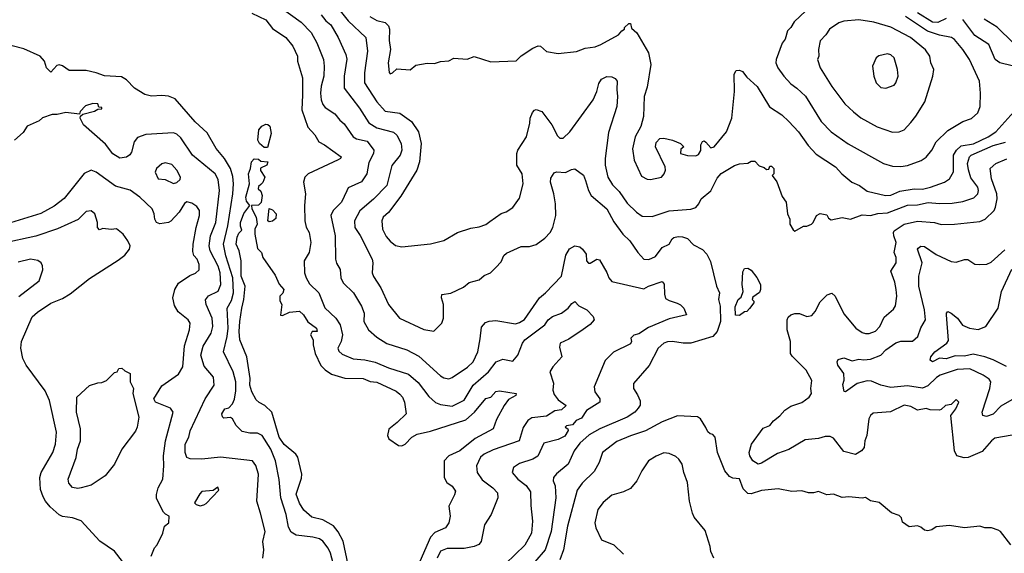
# Model space of a CAD drawing. Extents: x 1793424 to 1900092, y 321114 to 470632.
# Tile 216 of 256: x 1842490 to 1848351, y 432144 to 435322. Entities that reach past the tile are written whole.
import ezdxf

# ---------------------------------------------------------------- set-up
doc = ezdxf.new("R2010")
doc.units = 0

msp = doc.modelspace()

# ---------------------------------------------------------------- linework, layer by layer
at = {"layer": '0CON05XD'}
for points in [[(1844025, 435408.6), (1844165, 435306.9), (1844224.2, 435245), (1844259.2, 435185), (1844297.5, 435085), (1844302.9, 435045), (1844301.1, 434985), (1844283.6, 434926.4), (1844281.1, 434885), (1844284.5, 434844.5), (1844295, 434816.7), (1844308.3, 434798.3), (1844365, 434761.4), (1844395, 434722.9), (1844421.1, 434701.1), (1844474.6, 434624.6), (1844495, 434613.3), (1844558.1, 434598.1), (1844597.5, 434545), (1844595.7, 434525), (1844568.7, 434471.3), (1844555.4, 434405), (1844525, 434355.6), (1844445, 434320), (1844437, 434303), (1844405.8, 434235), (1844356, 434185), (1844342.5, 434155), (1844367.5, 434035), (1844369.2, 433895), (1844375, 433872.5), (1844398, 433835), (1844401.9, 433785), (1844414.4, 433755), (1844476, 433695), (1844525.4, 433615.4), (1844540, 433575), (1844538.8, 433525), (1844566.7, 433475), (1844615, 433431.2), (1844675, 433394.3), (1844795, 433355.7), (1844865, 433318.6), (1844995, 433202), (1845015, 433190), (1845045, 433184), (1845065, 433191.2), (1845155, 433252), (1845188.8, 433285), (1845218, 433345), (1845231.7, 433421.7), (1845238.6, 433491.4), (1845262.1, 433517.9), (1845285, 433527.1), (1845325, 433530.8), (1845441.7, 433511.7), (1845465, 433518), (1845495, 433537.5), (1845584.6, 433665.4), (1845620.8, 433695), (1845714.2, 433795), (1845740.2, 433919.8), (1845763.4, 433956.6), (1845795, 433975.5), (1845825, 433969.4), (1845840.6, 433955), (1845862.2, 433925), (1845864.4, 433885), (1845875, 433871.2), (1845885, 433871.2), (1845925, 433896.2), (1845941.7, 433891.7), (1845985.9, 433815.9), (1845996.7, 433785), (1846015, 433763.8), (1846205, 433718.8), (1846232.5, 433735), (1846315, 433762.5), (1846326.7, 433746.7), (1846328.3, 433688.3), (1846335, 433662.5), (1846355, 433648.8), (1846404.1, 433634.1), (1846424.1, 433624.1), (1846442.5, 433605), (1846460, 433565), (1846355, 433540.6), (1846232, 433488), (1846175, 433450.8), (1846145, 433443.8), (1846127.5, 433425), (1846132.5, 433405), (1846125, 433392.5), (1846025, 433341.2), (1845975, 433293.3), (1845909.2, 433135), (1845913.8, 433105), (1845944, 433065), (1845943.8, 433045), (1845862.9, 432995), (1845835, 432950), (1845802.5, 432935), (1845780.5, 432909.5), (1845745, 432902.5), (1845737.5, 432895), (1845752.5, 432885), (1845753.8, 432875), (1845735, 432841.5), (1845695, 432821.9), (1845609.3, 432800.7), (1845575, 432722), (1845545, 432704.4), (1845465, 432678.6), (1845430, 432655), (1845422, 432625), (1845455, 432586), (1845505, 432548), (1845531.2, 432511.2), (1845531.7, 432428.3), (1845542.9, 432335), (1845535.5, 432264.5), (1845496.3, 432193.7), (1845323.4, 432026.6)], [(1844365.7, 435415), (1844445, 435315.7), (1844550, 435215), (1844559.4, 435135), (1844541.9, 435005), (1844542.5, 434945), (1844615, 434832.5), (1844665, 434778), (1844753.3, 434765), (1844822, 434715), (1844864.3, 434655), (1844880, 434585), (1844870, 434475), (1844854, 434425), (1844758.9, 434271.1), (1844685.5, 434174.5), (1844654, 434145), (1844646, 434125), (1844648.8, 434075), (1844671.3, 434031.3), (1844695, 434003.8), (1844727.3, 433977.3), (1844765, 433968.8), (1844935, 433986.2), (1845015, 434007.5), (1845096.1, 434053.9), (1845175, 434080), (1845225, 434087.5), (1845265, 434103.3), (1845289.2, 434120.8), (1845355, 434167.5), (1845385, 434177.5), (1845426.1, 434203.9), (1845465, 434260), (1845486.7, 434345), (1845480, 434405), (1845450, 434455), (1845450, 434525), (1845456, 434545), (1845505.8, 434625), (1845527.1, 434705), (1845529.2, 434735), (1845541.7, 434768.3), (1845555, 434783.3), (1845565, 434786.2), (1845598.8, 434775), (1845657.5, 434695), (1845691.2, 434631.2), (1845705, 434616.7), (1845725, 434616.2), (1845764.2, 434655), (1845903.1, 434845), (1845925.5, 434894.5), (1845937.9, 434942.1), (1845953.2, 434966.8), (1845985, 434983.8), (1846015, 434981.2), (1846035, 434971.2), (1846047.1, 434955), (1846044.1, 434905.9), (1846049.4, 434865), (1846044.4, 434805), (1845995, 434650), (1845975.7, 434495), (1845975.7, 434455), (1845990, 434385), (1846018.7, 434338.7), (1846058.3, 434298.3), (1846105, 434229.2), (1846161.2, 434175), (1846195, 434152), (1846255, 434150), (1846355, 434182.9), (1846485, 434194), (1846515, 434203.3), (1846533.3, 434225), (1846546.7, 434255), (1846605, 434303.3), (1846641.7, 434378.3), (1846665, 434406.7), (1846745, 434453.3), (1846775, 434463.3), (1846825, 434467.5), (1846845, 434480), (1846865, 434480), (1846891.7, 434451.7), (1846921.7, 434441.7), (1846935, 434430), (1846948.3, 434431.7), (1846955, 434450), (1846965, 434450), (1846980, 434435), (1846980, 434405), (1846970, 434395), (1846997, 434357), (1847028.3, 434268.3), (1847052.5, 434235), (1847061.2, 434165), (1847073.6, 434133.6), (1847073.3, 434105), (1847095, 434070), (1847105, 434062.5), (1847155, 434092.5), (1847175, 434092.5), (1847202.5, 434105), (1847213.3, 434115), (1847232.5, 434155), (1847255, 434167.5), (1847295, 434160), (1847305, 434140), (1847320.7, 434130.7), (1847385, 434143.3), (1847435, 434133.3), (1847505, 434159.2), (1847555, 434155.8), (1847597.8, 434167.8), (1847655, 434172.5), (1847775, 434217.1), (1847835, 434220), (1847897.2, 434232.8), (1847965, 434226.7), (1848041.4, 434228.6), (1848105, 434240), (1848169.1, 434260.9), (1848193.8, 434285), (1848197.5, 434305), (1848192.5, 434325), (1848150.9, 434380.9), (1848137.2, 434427.2), (1848132.2, 434465), (1848144.6, 434505.4), (1848154.6, 434515.4), (1848285, 434572.5), (1848357.6, 434592.4)], [(1847204.2, 435405.8), (1847100.3, 435309.7), (1847080, 435275), (1847060, 435255), (1847046.7, 435205), (1847028.3, 435181.7), (1846993.3, 435085), (1846991.2, 435065), (1847003.8, 435035), (1847038.8, 434985), (1847080, 434940), (1847116.2, 434915), (1847166.8, 434866.8), (1847260.8, 434715), (1847320, 434655), (1847422.4, 434582.4), (1847632.5, 434465), (1847685, 434450), (1847735, 434448)], [(1843871.7, 435361.7), (1843955, 435320.8), (1843995, 435268.8), (1844075, 435216), (1844116, 435165), (1844144.2, 435105), (1844144.4, 435074.4), (1844173.3, 434975), (1844172.7, 434875), (1844168.9, 434785), (1844205, 434681.2), (1844245.8, 434635.8), (1844270, 434595), (1844305, 434576.2), (1844402.5, 434505), (1844400, 434495), (1844385, 434486.7), (1844206.7, 434405), (1844186.2, 434385), (1844179.2, 434355), (1844191.4, 434285), (1844184.5, 434215), (1844187.5, 434125), (1844195.9, 434085.9), (1844212, 434055), (1844222, 433995), (1844213.9, 433936.1), (1844184.2, 433885), (1844185.6, 433815), (1844194.3, 433785), (1844215, 433748.8), (1844270.8, 433695), (1844306.8, 433606.8), (1844372, 433545), (1844396.9, 433505), (1844411.4, 433445), (1844404.4, 433405.6), (1844384, 433365), (1844388.8, 433348.8), (1844409.4, 433329.4), (1844475, 433303.3), (1844545, 433297.1), (1844605, 433281.9), (1844685, 433248.1), (1844805, 433211.4), (1844861.4, 433161.4), (1844925, 433078), (1844965, 433042), (1844995, 433030), (1845065, 433020.6), (1845135, 433055.7), (1845189.4, 433145), (1845280, 433225), (1845325.7, 433284.3), (1845365, 433300), (1845425, 433288.8), (1845455, 433324), (1845482.7, 433395), (1845496.9, 433415), (1845615.5, 433504.5), (1845636, 433535), (1845661.2, 433555), (1845715, 433574.2), (1845755, 433604.2), (1845777.3, 433632.7), (1845795, 433643.3), (1845817.8, 433617.8), (1845866.2, 433595), (1845903.3, 433555), (1845910, 433535), (1845885, 433506.2), (1845845, 433477.1), (1845759.7, 433420.3), (1845708, 433395), (1845702.3, 433372.3), (1845716.2, 433315), (1845664, 433255), (1845646.2, 433225), (1845667.7, 433157.7), (1845664, 433115), (1845670.9, 433090.9), (1845695, 433059.2), (1845743.3, 433025), (1845715, 432998), (1845675, 432991.9), (1845625, 432961.4), (1845539.1, 432950.9), (1845515.6, 432934.4), (1845486.8, 432893.2), (1845463.3, 432815), (1845308.9, 432761.1), (1845253.8, 432735), (1845233.6, 432716.4), (1845209.2, 432665), (1845212.9, 432625), (1845242.4, 432582.4), (1845306.2, 432535), (1845333.8, 432505), (1845336.2, 432475), (1845296.2, 432375), (1845256.1, 432313.9), (1845236.2, 432215), (1845222.3, 432197.7), (1845195, 432184), (1845135, 432172.2), (1845035, 432172.2), (1844995, 432157.5), (1844974.6, 432115.4)], [(1844285, 435350), (1844311.4, 435315), (1844341.2, 435291.2), (1844386.4, 435216.4), (1844432, 435115), (1844436.8, 435086.8), (1844420.6, 434985), (1844420.8, 434915), (1844511.9, 434795), (1844567.8, 434707.8), (1844615, 434678.9), (1844715, 434652), (1844735.8, 434635), (1844761.4, 434585), (1844764.2, 434545), (1844755.6, 434515), (1844705, 434453.3), (1844675.6, 434335), (1844595, 434252.9), (1844515.5, 434184.5), (1844482, 434125), (1844484.3, 434085), (1844516.2, 434036.2), (1844587.1, 433895), (1844591.4, 433875), (1844588, 433815), (1844595, 433792.5), (1844638.8, 433725), (1844685, 433626.7), (1844750, 433545), (1844895, 433476.2), (1844955, 433467.5), (1845002.5, 433515), (1845012.5, 433545), (1845012.5, 433625), (1845000, 433665), (1845002.5, 433685), (1845057, 433693), (1845130.7, 433729.3), (1845165, 433756.7), (1845225, 433773.3), (1845255, 433798.8), (1845292.5, 433815), (1845325, 433846.7), (1845355, 433880), (1845372.7, 433917.3), (1845387.7, 433932.3), (1845475, 433971.2), (1845525, 433971.2), (1845565, 433983.3), (1845615, 434020), (1845646.7, 434055), (1845663.8, 434085), (1845680.8, 434155), (1845680, 434225), (1845670, 434285), (1845649.2, 434355), (1845651.2, 434378.8), (1845670.5, 434409.5), (1845685, 434416), (1845738.7, 434411.3), (1845775, 434430.8), (1845795, 434434), (1845846.6, 434396.6), (1845857.1, 434365), (1845875.6, 434305), (1845891.9, 434275), (1845984.2, 434195), (1846027.4, 434117.4), (1846080.8, 434045), (1846122, 434005), (1846170, 433935), (1846205, 433896.2), (1846235, 433894.2), (1846275, 433911.4), (1846314.6, 433965.4), (1846356.9, 433985), (1846373.1, 434016.9), (1846383.3, 434025), (1846409.5, 434030.5), (1846435, 434029.2), (1846465, 434018), (1846501.3, 433981.3), (1846555, 433953.8), (1846580, 433925), (1846602.1, 433882.1), (1846636.9, 433735), (1846655.6, 433695.6), (1846648.9, 433655), (1846660, 433615), (1846661.8, 433525), (1846642.5, 433465), (1846615, 433436), (1846484.2, 433395.8), (1846440, 433395), (1846375, 433405.8), (1846345.8, 433404.2), (1846323.3, 433395), (1846291.2, 433365), (1846237.6, 433262.4), (1846143.3, 433155), (1846143.8, 433125), (1846168.3, 433088.3), (1846182.7, 433052.7), (1846182.7, 433027.3), (1846172.4, 433007.6), (1846151.2, 432985), (1846105, 432955.7), (1845943.8, 432885), (1845879.8, 432850.2), (1845825, 432800), (1845790.8, 432755), (1845754, 432675), (1845685, 432618), (1845666.7, 432595), (1845666.2, 432575), (1845677, 432547), (1845681.9, 432475), (1845654.5, 432275), (1845618.6, 432165), (1845556, 432094)], [(1844575, 435340.6), (1844615, 435317.5), (1844665.6, 435305.6), (1844685.6, 435285.6), (1844690.8, 435265), (1844688.3, 435198.3), (1844696.7, 435145), (1844683.8, 435065), (1844688.3, 435008.3), (1844695, 435000), (1844710, 435005), (1844735, 435030), (1844815, 435022.5), (1844848.3, 435051.7), (1844915, 435062.5), (1844959.3, 435060.7), (1844995, 435072.5), (1845045, 435077.5), (1845075, 435093.3), (1845153, 435087), (1845195, 435102.5), (1845295, 435071.2), (1845445, 435077.5), (1845475, 435107.5), (1845545, 435153.3), (1845577, 435167), (1845590, 435165), (1845625, 435132.5), (1845695, 435120), (1845805, 435133.3), (1845855, 435153.3), (1845915, 435160), (1845950, 435175), (1846055, 435232.5), (1846073.6, 435256.4), (1846090, 435265), (1846090, 435275), (1846115, 435300), (1846125, 435300), (1846131.7, 435271.7), (1846163, 435243), (1846232.5, 435125), (1846246.7, 435055), (1846225, 434920), (1846206.2, 434865), (1846202.5, 434745), (1846186.7, 434685), (1846153.8, 434625), (1846137.7, 434552.3), (1846148, 434485), (1846190.5, 434390.5), (1846225, 434372.5), (1846245, 434370), (1846310, 434385), (1846326.7, 434405), (1846333.6, 434426.4), (1846331.2, 434445), (1846273.8, 434565), (1846279.3, 434590.7), (1846300, 434615), (1846325, 434616.2), (1846375, 434604.2), (1846422.5, 434585), (1846442.5, 434565), (1846425, 434550), (1846423.8, 434525), (1846465, 434514), (1846515, 434511.2), (1846531.2, 434518.8), (1846543.6, 434543.6), (1846544.1, 434575.9), (1846555, 434597.5), (1846565, 434600), (1846575, 434593.3), (1846605, 434558.8), (1846624.5, 434565.5), (1846696.6, 434653.4), (1846729.4, 434735), (1846745.6, 434895), (1846742.7, 434997.3), (1846755, 435020), (1846775, 435021.2), (1846792.7, 435012.7), (1846819.1, 434979.1), (1846880, 434925), (1846953, 434803), (1847026.7, 434755), (1847068.8, 434715), (1847125, 434654), (1847183.2, 434573.2), (1847230.3, 434520.3), (1847345.8, 434445.8), (1847383.8, 434405), (1847443.8, 434355), (1847488.8, 434335), (1847535, 434300), (1847644.2, 434275.8), (1847675, 434277.1), (1847730, 434300), (1847814.4, 434314.4), (1847865, 434312.9), (1847912.5, 434325), (1847995, 434354.3), (1848025.5, 434374.5), (1848049.4, 434415), (1848048.8, 434515), (1848067.3, 434545), (1848095, 434571.2), (1848168.3, 434581.7), (1848255, 434624.6), (1848300.6, 434655), (1848426, 434794)], [(1847685, 434651.2), (1847725, 434653.8), (1847754.1, 434665.9), (1847795, 434710), (1847825, 434746.7), (1847877, 434833), (1847926.4, 434986.4), (1847931.2, 435025), (1847914.3, 435064.3), (1847908, 435105), (1847882.1, 435142.1), (1847792, 435215), (1847675, 435276.7), (1847575, 435306.9), (1847485, 435321.4), (1847395, 435314), (1847365, 435303.8), (1847311.2, 435265), (1847289.1, 435230.9), (1847254.4, 435195.6), (1847244, 435145), (1847246.2, 435105), (1847238.8, 435085), (1847254, 435035), (1847325, 434923.3), (1847400.9, 434820.9), (1847453.1, 434773.1), (1847497.9, 434737.9), (1847595, 434683.8), (1847685, 434651.2)], [(1847735, 434448), (1847775, 434454.2), (1847855.9, 434484.1), (1847885, 434503.3), (1847918.8, 434545), (1847946.2, 434595), (1848015, 434662.5), (1848104.1, 434715.9), (1848155, 434733.3), (1848193.6, 434766.4), (1848206.7, 434805), (1848210, 434885), (1848203.3, 434955), (1848144.2, 435085), (1848104.5, 435144.5), (1848055, 435204), (1848036.4, 435216.4), (1847965, 435230), (1847893.8, 435253.8), (1847761.9, 435341.9)], [(1848005, 435329.1), (1847955, 435305.9), (1847923.1, 435306.9), (1847835, 435361.8)], [(1848396.8, 435046.8), (1848325, 435064.4), (1848295.8, 435085), (1848258, 435175), (1848175, 435228.6), (1848105, 435323.1)], [(1848404.5, 435184.5), (1848307.9, 435277.9), (1848231.4, 435325)], [(1844355.4, 432085), (1844340.9, 432145), (1844326.5, 432175), (1844295, 432217.5), (1844275, 432230), (1844235, 432240.6), (1844135, 432251.4), (1844105, 432270), (1844090.2, 432300.2), (1844076.5, 432375), (1844043.6, 432475), (1844034.5, 432584.5), (1844013.3, 432695), (1843985.5, 432765), (1843933.3, 432845), (1843905, 432858.8), (1843859.3, 432859.3), (1843815, 432870), (1843777.5, 432905), (1843756.7, 432945), (1843745, 432952.5), (1843705, 432950), (1843696.7, 432956.7), (1843692.5, 432975), (1843710, 433005), (1843735, 433010), (1843755.7, 433034.3), (1843767.9, 433062.1), (1843777.4, 433112.6), (1843775.5, 433164.5), (1843761.5, 433225), (1843702.5, 433345), (1843724.6, 433435), (1843730, 433485), (1843724.4, 433605), (1843749.8, 433650.2), (1843762.1, 433695), (1843758.7, 433785), (1843716.2, 433916.2), (1843702.9, 433985), (1843729.1, 434095), (1843758.7, 434285), (1843762.5, 434345), (1843758.5, 434388.5), (1843744.5, 434435), (1843709.4, 434495), (1843688.5, 434518.5), (1843660, 434555), (1843605, 434648.8), (1843533.4, 434713.4), (1843415, 434851.2), (1843375, 434866.2), (1843335, 434871.2), (1843275, 434866.2), (1843235, 434876.2), (1843174.2, 434914.2), (1843125, 434964), (1843095, 434982), (1842995, 434987.1), (1842945, 435005.7), (1842885, 435018.6), (1842785, 435020), (1842745, 435046.7), (1842725, 435052.5), (1842710.7, 435049.3), (1842675, 435010), (1842650, 435035), (1842636.7, 435075), (1842612.5, 435105), (1842515, 435148), (1842445, 435165.8)], [(1847645, 434913.3), (1847695, 434932.5), (1847706.2, 434945), (1847718.8, 434985), (1847715.9, 435025.9), (1847696.2, 435095), (1847675, 435113.3), (1847655, 435118.8), (1847605, 435106.2), (1847587.5, 435095), (1847566.7, 435045), (1847574, 434985), (1847588.8, 434945), (1847615, 434917.5), (1847645, 434913.3)], [(1843924.2, 432384.2), (1843902, 432455), (1843910.6, 432615), (1843895, 432666.7), (1843875, 432694), (1843685, 432716.5), (1843575, 432705.6), (1843505, 432707.1), (1843485.7, 432715.7), (1843475.7, 432745), (1843475.6, 432795), (1843497.3, 432835), (1843505.5, 432874.5), (1843594.4, 433065), (1843647.1, 433145), (1843643, 433193), (1843587.8, 433257.8), (1843568.9, 433325), (1843581.7, 433378.3), (1843629.4, 433455), (1843639.5, 433495), (1843636.5, 433545), (1843599.4, 433625), (1843595.8, 433654.2), (1843613.4, 433676.6), (1843670.8, 433705), (1843686.4, 433745), (1843682.9, 433815), (1843670.9, 433855), (1843624.5, 433945), (1843618.2, 433975), (1843626, 434034), (1843657.3, 434115), (1843679.5, 434305), (1843670.7, 434370.7), (1843652.9, 434405), (1843519.2, 434515), (1843449.1, 434619.1), (1843425, 434641.2), (1843405, 434647.5), (1843241.2, 434638.8), (1843190.5, 434619.5), (1843171.2, 434595), (1843155, 434532.5), (1843145, 434516.7), (1843125, 434503.3), (1843085, 434496.7), (1843045, 434523.8), (1842999.7, 434579.7), (1842870, 434695), (1842850, 434735), (1842851.7, 434748.3), (1842865, 434760), (1842935, 434777.5), (1842955, 434790), (1842978.3, 434791.7), (1842978.3, 434798.3), (1842961.7, 434801.7), (1842955, 434820), (1842925, 434822.5), (1842881.7, 434808.3), (1842850, 434775), (1842845, 434760), (1842765, 434770), (1842713, 434757), (1842683.6, 434756.4), (1842625, 434736.7), (1842605, 434720), (1842535, 434688.8), (1842510.5, 434649.5), (1842458.8, 434605)], [(1843965, 434560), (1843945, 434560), (1843917.5, 434585), (1843907.5, 434605), (1843914.1, 434665.9), (1843931.2, 434688.8), (1843955, 434698.8), (1843967.7, 434697.7), (1843978.6, 434688.6), (1843986.2, 434645), (1843965, 434560)], [(1844444.5, 432075), (1844416.3, 432216.3), (1844385, 432272), (1844356.9, 432306.9), (1844294.4, 432344.4), (1844229.5, 432359.5), (1844181.7, 432401.7), (1844155, 432442.5), (1844135.9, 432495.9), (1844167.9, 432592.1), (1844169.2, 432615), (1844145, 432716.7), (1844134, 432735), (1844065, 432793.1), (1844035, 432835.8), (1843990, 432985), (1843950, 433025), (1843915, 433042), (1843897.8, 433057.8), (1843871.1, 433105), (1843860, 433145), (1843861.1, 433185), (1843842.2, 433315), (1843800.4, 433415), (1843796.5, 433465), (1843801.1, 433525), (1843811.3, 433605), (1843824.6, 433655), (1843832.5, 433735), (1843808.4, 433795), (1843808.8, 433885), (1843796.9, 433945), (1843778.5, 433985), (1843785, 434026.7), (1843795, 434050), (1843811.7, 434068.3), (1843803.3, 434093.3), (1843804.5, 434115), (1843825, 434168.8), (1843860, 434215), (1843840.7, 434240.7), (1843836.2, 434265), (1843857.5, 434345), (1843851.2, 434405), (1843863.8, 434435), (1843868.8, 434475), (1843885, 434493.3), (1843911.7, 434491.7), (1843925, 434480), (1843967.5, 434475), (1843960, 434455), (1843923, 434437), (1843923.9, 434423.9), (1843950, 434385), (1843937, 434353), (1843925, 434340), (1843911.7, 434328.3), (1843910, 434315), (1843925, 434300), (1843932.5, 434275), (1843927, 434233), (1843911.7, 434218.3), (1843870, 434215), (1843872.5, 434195), (1843897.5, 434145), (1843902.5, 434105), (1843890, 434075), (1843890, 434045), (1843905, 433960), (1843930, 433935), (1843937.5, 433905), (1844010.7, 433800.7), (1844035, 433747.5), (1844062.5, 433715), (1844056.1, 433693.9), (1844037.5, 433675), (1844038.3, 433648.3), (1844050, 433625), (1844043, 433563), (1844055, 433560), (1844095, 433580), (1844155, 433586.7), (1844178.8, 433565), (1844205, 433523.3), (1844256.7, 433485), (1844260, 433465), (1844230, 433465), (1844220, 433445), (1844235.8, 433415.8), (1844236, 433385), (1844248, 433335), (1844283.2, 433263.2), (1844307.6, 433237.6), (1844345, 433212), (1844425, 433187.1), (1844535, 433184.4), (1844576.7, 433166.7), (1844615, 433162.5), (1844730.3, 433110.3), (1844752.1, 433092.1), (1844768, 433075), (1844781.2, 433045), (1844790, 432975), (1844736, 432924), (1844686.4, 432883.6), (1844680, 432845), (1844687.5, 432825), (1844745, 432786.7), (1844765, 432783.8), (1844785, 432793.8), (1844823.2, 432836.8), (1844855.6, 432854.4), (1844935, 432871.9), (1845145, 432938.6), (1845197.5, 432985), (1845265, 433066.2), (1845295, 433074.2), (1845325, 433108.1), (1845345, 433111.4), (1845446, 433096), (1845442.5, 433085), (1845398.9, 433061.1), (1845374.2, 433025), (1845328.3, 432941.7), (1845308, 432885), (1845201.9, 432828.1), (1845110.8, 432755), (1845045, 432724), (1845016.7, 432695), (1845016.2, 432595), (1845033.3, 432565), (1845064, 432544), (1845083.3, 432515), (1845077.7, 432492.3), (1845043.8, 432425), (1845051.4, 432365), (1845044.3, 432325), (1845024.5, 432295.5), (1844961.5, 432268.5), (1844935, 432241.2), (1844872.2, 432095)], [(1848398.3, 432848.3), (1848295, 432830), (1848273.8, 432815), (1848218.7, 432751.3), (1848135, 432714.3), (1848112.7, 432712.7), (1848067.5, 432725), (1848054.1, 432754.1), (1848032.5, 432965), (1848062.5, 433005), (1848080, 433045), (1848065, 433060), (1848035, 433030), (1848000, 433025), (1847975, 433000), (1847965, 432997.5), (1847909.3, 432999.3), (1847885, 433006.2), (1847835, 432995.8), (1847795, 433018), (1847755, 433025.6), (1847672.7, 432987.3), (1847570.3, 432979.7), (1847554.4, 432965.6), (1847544, 432945), (1847532.9, 432845), (1847521.4, 432815), (1847516, 432775), (1847500, 432755), (1847465, 432732.5), (1847395, 432750.8), (1847335, 432829.2), (1847315, 432839.2), (1847285, 432840), (1847245, 432827.1), (1847165, 432820.8), (1847067.4, 432762.6), (1847000.9, 432739.1), (1846905, 432682), (1846885, 432676), (1846855, 432695.8), (1846836.5, 432725), (1846832.9, 432745), (1846845.6, 432795), (1846915, 432888.8), (1846955, 432906.2), (1846976.4, 432933.6), (1847015, 432962), (1847045, 432995.8), (1847080.3, 433019.7), (1847145, 433041.4), (1847190, 433075), (1847203.3, 433095), (1847198.8, 433125), (1847205.9, 433174.1), (1847170.8, 433235), (1847088.3, 433318.3), (1847078.8, 433335), (1847077.5, 433405), (1847058.8, 433475), (1847057.5, 433535), (1847065, 433550), (1847080, 433565), (1847105, 433572.5), (1847131.7, 433571.7), (1847175, 433553.8), (1847205, 433561.2), (1847225, 433583.3), (1847255, 433642.5), (1847297, 433683), (1847325, 433692.5), (1847343.3, 433675), (1847395, 433571.2), (1847467.5, 433485), (1847505, 433459.2), (1847525, 433452.9), (1847546.8, 433453.2), (1847583.3, 433466.7), (1847610, 433495), (1847635, 433551.2), (1847691.2, 433598.8), (1847702.3, 433617.7), (1847710.8, 433675), (1847706.9, 433715), (1847698.9, 433758.9), (1847675.7, 433825), (1847708.1, 433875), (1847706.7, 433905), (1847694.7, 433934.7), (1847706.9, 433995), (1847692.5, 434035), (1847692, 434055), (1847696, 434064), (1847755, 434104.2), (1847835, 434121.5), (1847935, 434114), (1847975, 434103.1), (1848055, 434104.3), (1848205, 434120), (1848236.2, 434135), (1848290, 434185), (1848299.4, 434205), (1848307.9, 434255), (1848307.1, 434285), (1848275.6, 434375), (1848266.2, 434435), (1848301.2, 434465), (1848366.4, 434493.6)], [(1843405, 434346.7), (1843425, 434352.5), (1843445, 434370), (1843447.5, 434385), (1843426.2, 434425), (1843395, 434458.8), (1843355, 434468.8), (1843335, 434463.8), (1843303.8, 434435), (1843297, 434413), (1843314.2, 434374.2), (1843355, 434370), (1843405, 434346.7)], [(1843272.6, 432127.4), (1843292.3, 432177.7), (1843307.5, 432195), (1843342.5, 432265), (1843352.5, 432305), (1843377.5, 432325), (1843380, 432365), (1843358.3, 432378.3), (1843345, 432390), (1843305, 432470), (1843303.3, 432495), (1843313.8, 432535), (1843341.2, 432585), (1843348.6, 432665), (1843345.8, 432725), (1843357.1, 432815), (1843403.3, 432985), (1843388.3, 433008.3), (1843297.5, 433045), (1843287.5, 433065), (1843335, 433141.2), (1843435, 433211.2), (1843460, 433255), (1843471.1, 433378.9), (1843500, 433475), (1843504, 433515), (1843493.3, 433535), (1843432.7, 433582.7), (1843410.5, 433620.5), (1843401.2, 433665), (1843414.1, 433715.9), (1843436.1, 433753.9), (1843501.7, 433798.3), (1843537, 433813), (1843557.7, 433832.3), (1843558, 433865), (1843545.8, 433895), (1843526.9, 433916.9), (1843520.9, 433940.9), (1843521.9, 433985), (1843539.4, 434085), (1843560.8, 434155), (1843559.2, 434185), (1843545, 434208.8), (1843515, 434230), (1843485, 434237.5), (1843471.7, 434228.3), (1843440, 434175), (1843388.8, 434121.2), (1843375, 434113.8), (1843325, 434106.7), (1843305, 434113.3), (1843293.8, 434135), (1843291.2, 434165), (1843278.8, 434195), (1843205.6, 434265.6), (1843146.8, 434306.8), (1843060.7, 434330.7), (1842945, 434414.2), (1842915, 434426), (1842874.1, 434405.9), (1842753.6, 434256.4), (1842695, 434211.4), (1842615, 434168.6), (1842355, 434088.1)], [(1843102, 432095), (1843055, 432158), (1842967.3, 432217.3), (1842855, 432336.7), (1842805, 432356.2), (1842745, 432364.2), (1842725, 432374.2), (1842670.7, 432420.7), (1842642.5, 432455), (1842630.2, 432480.2), (1842613.6, 432523.6), (1842610, 432595), (1842618, 432625), (1842687.5, 432745), (1842702, 432795), (1842709.2, 432865), (1842667.5, 433055), (1842640.9, 433110.9), (1842528.8, 433265), (1842508.8, 433305), (1842496.4, 433366.4), (1842500, 433405), (1842565, 433552.5), (1842595, 433581.2), (1842675, 433633.8), (1842745, 433662.5), (1842790.9, 433689.1), (1842905, 433780), (1843075, 433890), (1843115, 433918.8), (1843143.8, 433955), (1843146.7, 433975), (1843134.2, 434004.2), (1843106.7, 434045), (1843067, 434077), (1843035, 434072.5), (1842985, 434077.5), (1842965, 434070), (1842953.6, 434083.6), (1842952.5, 434115), (1842937.5, 434165), (1842915, 434183.3), (1842885, 434180), (1842837.5, 434132.5), (1842715, 434077.1), (1842585, 434032.9), (1842385, 433988.9)], [(1843975, 434117.5), (1843967.5, 434125), (1843975, 434197.5), (1843995, 434190), (1844015.8, 434165), (1844015, 434137.5), (1843995, 434121.2), (1843975, 434117.5)], [(1848395, 433059.2), (1848330.1, 433019.9), (1848285, 432973.1), (1848245, 432958), (1848224.1, 432964.1), (1848219.2, 432985), (1848265.6, 433125), (1848270, 433165), (1848260.9, 433180.9), (1848225, 433205.6), (1848145, 433242.5), (1848070.5, 433239.5), (1847970, 433205), (1847947.9, 433192.1), (1847895, 433142.5), (1847865, 433127.5), (1847775, 433140.6), (1847675, 433132.5), (1847615, 433145.8), (1847559.7, 433169.7), (1847535, 433171.4), (1847475, 433155.8), (1847405, 433106.7), (1847397, 433107), (1847389.7, 433149.7), (1847397.8, 433175), (1847395.7, 433215), (1847360, 433265), (1847356.1, 433283.9), (1847361.7, 433298.3), (1847395, 433307.5), (1847445, 433291.2), (1847485, 433301.2), (1847515, 433296), (1847555, 433300), (1847615, 433324.2), (1847646.2, 433355), (1847705, 433398), (1847735, 433407.5), (1847805, 433407.1), (1847836.9, 433435), (1847855, 433486.2), (1847882.2, 433535), (1847876.7, 433595), (1847841.2, 433735), (1847841.2, 433795), (1847861.1, 433875), (1847833.3, 433955), (1847838.3, 433961.7), (1847855, 433973.3), (1847875, 433972), (1847945, 433923.8), (1848035, 433882), (1848065, 433878.8), (1848115, 433893.3), (1848133, 433893), (1848175, 433866.7), (1848205, 433863.3), (1848247, 433867), (1848272.3, 433877.7), (1848355, 433950.6)], [(1842485, 433674.2), (1842605, 433767.5), (1842627.7, 433832.3), (1842626.1, 433856.1), (1842616.7, 433875), (1842597, 433887), (1842555, 433895.7), (1842481.7, 433878.3)], [(1846775, 433560), (1846751.7, 433561.7), (1846748.3, 433611.7), (1846767.5, 433655), (1846785, 433670), (1846796.1, 433703.9), (1846790, 433745), (1846795, 433820), (1846805, 433840), (1846825, 433842.5), (1846845, 433830), (1846877, 433787), (1846898.8, 433745), (1846900, 433715), (1846893, 433697), (1846855, 433670), (1846850, 433655), (1846860, 433645), (1846860, 433635), (1846835, 433602.5), (1846817.5, 433585), (1846805, 433582.5), (1846775, 433560)], [(1848365, 433257.5), (1848285, 433297.3), (1848234.6, 433314.6), (1848165, 433330), (1848115, 433318.9), (1848058.8, 433321.2), (1848005, 433302.3), (1847965, 433306.7), (1847924.4, 433284.4), (1847910, 433295), (1847914, 433315), (1847938, 433345), (1848008, 433395), (1848017.9, 433412.1), (1848007.5, 433565), (1848006.7, 433575), (1848015, 433583.3), (1848035, 433573.8), (1848072, 433545), (1848102.1, 433502.1), (1848144.4, 433484.4), (1848195, 433477.5), (1848242, 433495), (1848314, 433605), (1848333.9, 433703.9), (1848395, 433836.7)], [(1842835, 432530), (1842805, 432536.7), (1842782.3, 432562.3), (1842778, 432585), (1842826, 432715), (1842834.2, 432765), (1842852, 432815), (1842852, 432885), (1842828, 432985), (1842830, 433075), (1842905, 433143.3), (1842955, 433160), (1842979.3, 433160.7), (1843007, 433173), (1843055, 433220), (1843070, 433225), (1843080, 433245), (1843097, 433247), (1843115, 433230), (1843147.5, 433215), (1843147.5, 433165), (1843166.7, 433125), (1843162.5, 433095), (1843200, 432955), (1843190, 432895), (1843178.8, 432871.2), (1843098.8, 432765), (1843054.1, 432675.9), (1842998.8, 432605), (1842915, 432550), (1842855, 432534), (1842835, 432530)], [(1848390, 432195), (1848327.5, 432275), (1848315, 432282.5), (1848275, 432296.7), (1848235, 432296.7), (1848205, 432306.7), (1848115, 432296.7), (1848025, 432310), (1847945, 432302.5), (1847920, 432285), (1847895, 432277.5), (1847875, 432282.5), (1847855, 432300), (1847835, 432307.5), (1847785, 432302.5), (1847745, 432330), (1847740, 432355), (1847725, 432370), (1847680, 432385), (1847607, 432447), (1847555, 432457.5), (1847525, 432477.5), (1847505, 432472.5), (1847425, 432480), (1847385, 432476.7), (1847335, 432496.7), (1847295, 432493.3), (1847245, 432512.5), (1847215, 432503.8), (1847185, 432503.8), (1847145, 432516.7), (1847087, 432513), (1847005, 432527.5), (1846905, 432518.8), (1846845, 432498.8), (1846825, 432501.2), (1846797.3, 432527.3), (1846775, 432587.5), (1846735, 432592.5), (1846715, 432602.5), (1846686.7, 432635), (1846643.8, 432745), (1846630, 432835), (1846615, 432852.5), (1846600, 432855), (1846587, 432867), (1846573.8, 432893.8), (1846542.5, 432945), (1846525, 432957.5), (1846405, 432963.8), (1846315, 432927.1), (1846215, 432872.9), (1846125, 432844.3), (1846045, 432810), (1845960, 432745), (1845939.2, 432685), (1845909.5, 432630.5), (1845838.3, 432561.7), (1845809.3, 432520.7), (1845750.6, 432305), (1845726.9, 432165), (1845705.7, 432105)], [(1846622.5, 432115), (1846603.3, 432155), (1846600, 432185), (1846569.5, 432279.5), (1846505, 432360), (1846494.2, 432384.2), (1846477.5, 432455), (1846465.8, 432565.8), (1846443.3, 432625), (1846433.3, 432675), (1846413.3, 432705), (1846395, 432720), (1846355, 432738.8), (1846325, 432742), (1846278, 432722), (1846233.8, 432695), (1846193.8, 432635), (1846163.8, 432575), (1846125, 432531.2), (1846085, 432510), (1846015, 432490), (1845963, 432447), (1845931.2, 432405), (1845914.2, 432325.8), (1845918.8, 432295), (1845954.1, 432224.1), (1846027.5, 432195), (1846085, 432140)], [(1843565, 432427.5), (1843585, 432432.5), (1843599.3, 432440.7), (1843675, 432520), (1843668.3, 432538.3), (1843641.7, 432518.3), (1843575, 432512.5), (1843561.7, 432498.3), (1843530, 432445), (1843540, 432435), (1843565, 432427.5)], [(1843937.5, 432115), (1843943.3, 432165), (1843936.2, 432215), (1843952, 432275), (1843924.2, 432384.2)]]:
    msp.add_lwpolyline(points, dxfattribs=at)

doc.saveas('drawing.dxf')
